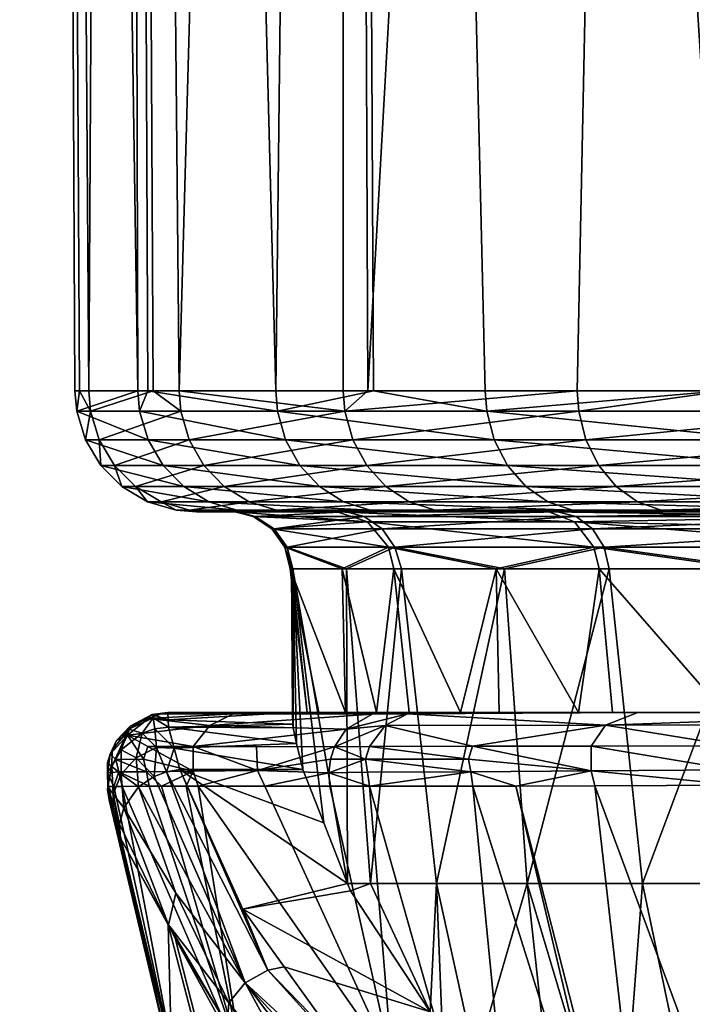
# Model space of a CAD drawing. Extents: x -0.045 to 0.0449, y -0.0878 to 0.0037.
# Tile 10 of 20: x -0.0248 to -0.0193, y -0.0502 to -0.0421. Entities that reach past the tile are written whole.
import ezdxf

# ---------------------------------------------------------------- set-up
doc = ezdxf.new("R2010")
doc.units = 0
doc.layers.add('mesh', color=7, linetype='CONTINUOUS')

msp = doc.modelspace()

# ---------------------------------------------------------------- meshes
at = {"layer": 'mesh'}
mesh = msp.add_polyface(dxfattribs=at)
corners = [(-0.0227473, -0.0031, -0.0099992), (-0.0429028, -0.0031, -0.0134488), (-0.0243559, -0.0031, -0.0050484), (-0.0403274, -0.0031, -0.0198388), (-0.0201445, -0.0031, -0.0145073), (-0.0368068, -0.0031, -0.0257608), (-0.0166614, -0.0031, -0.0183757), (-0.0243559, -0.0031, 0.0053056), (-0.0429028, -0.0031, 0.013706), (-0.0227473, -0.0031, 0.0102563), (-0.0444726, -0.0031, 0.0069978), (-0.0249, -0.0031, 0.0001286), (-0.045, -0.0031, 0.0001286), (-0.0444726, -0.0031, -0.0067406), (-0.0166614, -0.0031, 0.0186329), (-0.0272801, -0.0031, 0.0359168), (-0.01245, -0.0031, 0.0216926), (-0.0324235, -0.0031, 0.031333), (-0.0201445, -0.0031, 0.0147644), (-0.0368068, -0.0031, 0.0260179), (-0.0041861, -0.0451342, 0.0241709), (-0.0054738, 0.003669, 0.024111), (0, 0.003669, 0.0247278), (-0.0105626, -0.0451342, 0.0220569), (-0.0106732, 0.003669, 0.0222917), (-0.0054131, -0.0451342, 0.0238537), (-0.0079885, -0.0451342, 0.023188), (-0.0148796, -0.0451342, 0.0194716), (-0.0151951, -0.0451342, 0.0191857), (-0.0153373, 0.003669, 0.019361), (-0.0115841, -0.0451342, 0.021608), (-0.0116999, -0.0451342, 0.0215451), (-0.0177897, -0.0451342, 0.0168343), (-0.0192324, 0.003669, 0.0154659), (-0.0219612, -0.0451342, 0.0107024), (-0.0221631, 0.003669, 0.0108018), (-0.0190179, -0.0451342, 0.0152949), (-0.0202391, -0.0451342, 0.0137642), (-0.0235155, -0.0451342, 0.0066534), (-0.0239824, 0.003669, 0.0056024), (-0.0242577, -0.0451342, 0.0027968), (-0.0245992, 0.003669, 0.0001286), (-0.0238542, -0.0451342, -0.0050222), (-0.0237717, -0.0451342, -0.0052956), (-0.0239824, 0.003669, -0.0053453), (-0.0243716, -0.0451342, -0.001129), (-0.0243351, -0.0451342, 0.0001266), (-0.0227191, -0.0451342, -0.008782), (-0.0221631, 0.003669, -0.0105446), (-0.0219165, -0.0451342, -0.0104253), (-0.0190484, -0.0451342, -0.0150649), (-0.0192324, 0.003669, -0.0152088), (-0.0209955, -0.0451342, -0.012311), (-0.0159758, -0.0451342, -0.0183194), (-0.0153373, 0.003669, -0.0191038), (-0.0187282, -0.0451342, -0.0155178), (-0.0106732, 0.003669, -0.0220345), (-0.0105555, -0.0451342, -0.021794), (-0.0093117, -0.0451342, -0.022429), (-0.0128097, -0.0451342, -0.0206432), (-0.0151804, -0.0451342, -0.0189032), (-0.0054738, 0.003669, -0.0238539), (-0.0016893, -0.0451342, -0.0242169), (0, 0.003669, -0.0244706), (-0.0054287, -0.0451342, -0.0236524), (-0.0055727, -0.0451342, -0.0236306)]
mesh.append_faces([[corners[k] for k in face] for face in [(0, 1, 2, 2), (0, 3, 1, 1), (4, 3, 0, 0), (4, 5, 3, 3), (6, 5, 4, 4), (7, 8, 9, 9), (7, 10, 8, 8), (11, 10, 7, 7), (11, 12, 10, 10), (2, 12, 11, 11), (2, 13, 12, 12), (1, 13, 2, 2), (14, 15, 16, 16), (14, 17, 15, 15), (18, 17, 14, 14), (18, 19, 17, 17), (9, 19, 18, 18), (20, 21, 22, 22), (21, 23, 24, 24), (25, 26, 21, 21), (27, 28, 29, 29), (24, 27, 29, 29), (30, 31, 24, 24), (32, 33, 29, 29), (33, 34, 35, 35), (36, 37, 33, 33), (38, 39, 35, 35), (40, 41, 39, 39), (42, 43, 44, 44), (41, 42, 44, 44), (41, 45, 42, 42), (46, 45, 41, 41), (47, 44, 43, 43), (47, 48, 44, 44), (49, 48, 47, 47), (48, 50, 51, 51), (48, 52, 50, 50), (49, 52, 48, 48), (51, 53, 54, 54), (51, 55, 53, 53), (50, 55, 51, 51), (56, 57, 58, 58), (56, 59, 57, 57), (54, 59, 56, 56), (54, 60, 59, 59), (53, 60, 54, 54), (61, 62, 63, 63), (61, 64, 62, 62), (56, 64, 61, 61), (56, 65, 64, 64), (58, 65, 56, 56)]])
mesh = msp.add_polyface(dxfattribs=at)
corners = [(-0.0221631, 0.003669, 0.0108018), (-0.0219612, -0.0451342, 0.0107024), (-0.0221644, -0.0451342, 0.0103411), (-0.0106732, 0.003669, 0.0222917), (-0.0105626, -0.0451342, 0.0220569), (-0.0115841, -0.0451342, 0.021608), (-0.0041861, -0.0451342, 0.0241709), (0, 0.003669, 0.0247278), (-0.0002752, -0.0451342, 0.024531), (-0.0054131, -0.0451342, 0.0238537), (-0.0054738, 0.003669, 0.024111), (-0.0079885, -0.0451342, 0.023188), (-0.0116999, -0.0451342, 0.0215451), (-0.0148796, -0.0451342, 0.0194716), (-0.0177897, -0.0451342, 0.0168343), (-0.0153373, 0.003669, 0.019361), (-0.0151951, -0.0451342, 0.0191857), (-0.0190179, -0.0451342, 0.0152949), (-0.0192324, 0.003669, 0.0154659), (-0.0202391, -0.0451342, 0.0137642), (-0.0235155, -0.0451342, 0.0066534), (-0.0237285, -0.0451342, 0.0055467), (-0.0239824, 0.003669, 0.0056024), (-0.0242577, -0.0451342, 0.0027968), (-0.0243351, -0.0451342, 0.0001266), (-0.0245992, 0.003669, 0.0001286), (-0.0115771, -0.0453012, 0.021595), (-0.0079837, -0.0453012, 0.0231741), (-0.0041835, -0.0453012, 0.0241564), (-0.000275, -0.0453012, 0.0245163), (-0.0016893, -0.0451342, -0.0242169), (-0.0016882, -0.0453012, -0.0242022), (-0.0000009, -0.0451342, -0.0241978), (-0.0054287, -0.0451342, -0.0236524), (-0.0055727, -0.0451342, -0.0236306), (-0.0055693, -0.0453012, -0.0236163), (-0.0093117, -0.0451342, -0.022429), (-0.0093061, -0.0453012, -0.0224154), (-0.0105555, -0.0451342, -0.021794), (-0.0128097, -0.0451342, -0.0206432), (-0.0128019, -0.0453012, -0.0206307), (-0.0151804, -0.0451342, -0.0189032), (-0.0159758, -0.0451342, -0.0183194), (-0.0159662, -0.0453012, -0.0183083), (-0.0187282, -0.0451342, -0.0155178), (-0.0187169, -0.0453012, -0.0155084), (-0.0190484, -0.0451342, -0.0150649), (-0.0209955, -0.0451342, -0.012311), (-0.0209829, -0.0453012, -0.0123035), (-0.0219165, -0.0451342, -0.0104253), (-0.0227191, -0.0451342, -0.008782), (-0.0227054, -0.0453012, -0.0087766), (-0.0237717, -0.0451342, -0.0052956), (-0.0238542, -0.0451342, -0.0050222), (-0.0238398, -0.0453012, -0.0050191), (-0.0243716, -0.0451342, -0.001129), (-0.0243569, -0.0453012, -0.0011282), (-0.024243, -0.0453012, 0.0027952), (-0.0235014, -0.0453012, 0.0066495), (-0.022151, -0.0453012, 0.0103349), (-0.0202269, -0.0453012, 0.013756), (-0.017779, -0.0453012, 0.0168242), (-0.0148706, -0.0453012, 0.0194599)]
mesh.append_faces([[corners[k] for k in face] for face in [(0, 1, 2, 2), (3, 4, 5, 5), (6, 7, 8, 8), (9, 10, 6, 6), (10, 11, 4, 4), (3, 12, 13, 13), (14, 15, 16, 16), (17, 18, 14, 14), (18, 19, 1, 1), (20, 0, 2, 2), (21, 22, 20, 20), (23, 22, 21, 21), (24, 25, 23, 23), (12, 5, 26, 26), (4, 26, 5, 5), (11, 27, 4, 4), (9, 27, 11, 11), (6, 28, 9, 9), (8, 29, 6, 6), (30, 31, 32, 32), (33, 31, 30, 30), (34, 35, 33, 33), (36, 37, 34, 34), (38, 37, 36, 36), (39, 40, 38, 38), (41, 40, 39, 39), (42, 43, 41, 41), (44, 45, 42, 42), (46, 45, 44, 44), (47, 48, 46, 46), (49, 48, 47, 47), (50, 51, 49, 49), (52, 51, 50, 50), (53, 54, 52, 52), (55, 56, 53, 53), (24, 56, 55, 55), (23, 57, 24, 24), (21, 57, 23, 23), (20, 58, 21, 21), (2, 59, 20, 20), (60, 17, 61, 61), (60, 19, 17, 17), (59, 19, 60, 60), (59, 1, 19, 19), (2, 1, 59, 59), (62, 13, 12, 12), (62, 16, 13, 13), (61, 16, 62, 62), (61, 14, 16, 16), (17, 14, 61, 61)]])
mesh = msp.add_polyface(dxfattribs=at)
corners = [(-0.0190484, -0.0451342, -0.0150649), (-0.0209829, -0.0453012, -0.0123035), (-0.0187169, -0.0453012, -0.0155084), (-0.0219165, -0.0451342, -0.0104253), (-0.0227054, -0.0453012, -0.0087766), (-0.0237717, -0.0451342, -0.0052956), (-0.0238398, -0.0453012, -0.0050191), (-0.0238542, -0.0451342, -0.0050222), (-0.0243569, -0.0453012, -0.0011282), (-0.0243351, -0.0451342, 0.0001266), (-0.024243, -0.0453012, 0.0027952), (-0.0237285, -0.0451342, 0.0055467), (-0.0235014, -0.0453012, 0.0066495), (-0.0235155, -0.0451342, 0.0066534), (-0.022151, -0.0453012, 0.0103349), (-0.0186621, -0.0455362, -0.0154626), (-0.0159194, -0.0455362, -0.0182543), (-0.0209214, -0.0455362, -0.0122671), (-0.0226389, -0.0455362, -0.0087505), (-0.02377, -0.0455362, -0.005004), (-0.0242856, -0.0455362, -0.0011246), (-0.0241721, -0.0455362, 0.0027873), (-0.0234326, -0.0455362, 0.0066304), (-0.0220862, -0.0455362, 0.010305), (-0.0202269, -0.0453012, 0.013756), (-0.0201677, -0.0455362, 0.0137161), (-0.017779, -0.0453012, 0.0168242), (-0.017727, -0.0455362, 0.0167753), (-0.0148706, -0.0453012, 0.0194599), (-0.018565, -0.0457467, -0.0153815), (-0.0158366, -0.0457467, -0.0181587), (-0.0208126, -0.0457467, -0.0122026), (-0.0225211, -0.0457467, -0.0087043), (-0.0236464, -0.0457467, -0.0049773), (-0.0241592, -0.0457467, -0.001118), (-0.0240463, -0.0457467, 0.0027735), (-0.0233107, -0.0457467, 0.0065966), (-0.0219712, -0.0457467, 0.0102521), (-0.0200628, -0.0457467, 0.0136454), (-0.0176347, -0.0457467, 0.0166887), (-0.0148271, -0.0455362, 0.0194033), (-0.023143, -0.04592, 0.00655), (-0.0218132, -0.04592, 0.0101793), (-0.0199185, -0.04592, 0.0135482)]
mesh.append_faces([[corners[k] for k in face] for face in [(0, 1, 2, 2), (3, 4, 1, 1), (5, 6, 4, 4), (7, 8, 6, 6), (9, 10, 8, 8), (11, 12, 10, 10), (13, 14, 12, 12), (2, 15, 16, 16), (1, 15, 2, 2), (1, 17, 15, 15), (4, 17, 1, 1), (4, 18, 17, 17), (6, 18, 4, 4), (6, 19, 18, 18), (8, 19, 6, 6), (8, 20, 19, 19), (10, 20, 8, 8), (10, 21, 20, 20), (12, 21, 10, 10), (12, 22, 21, 21), (14, 22, 12, 12), (14, 23, 22, 22), (24, 23, 14, 14), (24, 25, 23, 23), (26, 25, 24, 24), (26, 27, 25, 25), (28, 27, 26, 26), (15, 29, 30, 30), (17, 29, 15, 15), (17, 31, 29, 29), (18, 31, 17, 17), (18, 32, 31, 31), (19, 32, 18, 18), (19, 33, 32, 32), (20, 33, 19, 19), (20, 34, 33, 33), (21, 34, 20, 20), (21, 35, 34, 34), (22, 35, 21, 21), (22, 36, 35, 35), (23, 36, 22, 22), (23, 37, 36, 36), (25, 37, 23, 23), (25, 38, 37, 37), (27, 38, 25, 25), (27, 39, 38, 38), (40, 39, 27, 27), (37, 41, 36, 36), (38, 42, 37, 37), (39, 43, 38, 38)]])
mesh = msp.add_polyface(dxfattribs=at)
corners = [(-0.0230401, -0.0461161, -0.0048464), (-0.0233729, -0.0461302, -0.0010775), (-0.0228768, -0.0461302, -0.0048111), (-0.0235398, -0.0461161, -0.0010861), (-0.0232637, -0.0461302, 0.0026874), (-0.0234298, -0.0461161, 0.0027057), (-0.022552, -0.0461302, 0.0063861), (-0.022713, -0.0461161, 0.0064307), (-0.0236464, -0.0457467, -0.0049773), (-0.0223591, -0.04592, -0.0086408), (-0.0225211, -0.0457467, -0.0087043), (-0.0234763, -0.04592, -0.0049406), (-0.0241592, -0.0457467, -0.001118), (-0.0239854, -0.04592, -0.0011091), (-0.0240463, -0.0457467, 0.0027735), (-0.0238734, -0.04592, 0.0027545), (-0.0233107, -0.0457467, 0.0065966), (-0.023143, -0.04592, 0.00655), (-0.0221627, -0.0460457, -0.0085638), (-0.02327, -0.0460457, -0.004896), (-0.0237747, -0.0460457, -0.0010982), (-0.0236636, -0.0460457, 0.0027314), (-0.0229397, -0.0460457, 0.0064936), (-0.0218132, -0.04592, 0.0101793), (-0.0228815, -0.0461302, 0.0038993), (-0.0231602, -0.0461302, 0.0013052), (-0.0231461, -0.0461302, -0.0013001), (-0.0228396, -0.0461302, -0.0038902), (-0.023033, -0.0461302, 0.0024891), (-0.0230574, -0.0461302, -0.0020496), (-0.0229065, -0.046168, -0.0020361), (-0.0228884, -0.046168, 0.0024744), (-0.0219655, -0.0462112, -0.0064396), (-0.0227521, -0.0462688, -0.0020215), (-0.0227341, -0.0462688, 0.0024586), (-0.0219911, -0.046168, 0.0068949), (-0.0226449, -0.0464192, -0.0020114), (-0.022627, -0.0464192, 0.0024477), (-0.0225897, -0.0465989, 0.0002178), (-0.0225789, -0.0465989, 0.002443), (-0.0226005, -0.0465989, -0.001994)]
mesh.append_faces([[corners[k] for k in face] for face in [(0, 1, 2, 2), (3, 1, 0, 0), (3, 4, 1, 1), (5, 4, 3, 3), (5, 6, 4, 4), (7, 6, 5, 5), (8, 9, 10, 10), (8, 11, 9, 9), (12, 11, 8, 8), (12, 13, 11, 11), (14, 13, 12, 12), (14, 15, 13, 13), (16, 15, 14, 14), (16, 17, 15, 15), (11, 18, 9, 9), (11, 19, 18, 18), (13, 19, 11, 11), (13, 20, 19, 19), (15, 20, 13, 13), (15, 21, 20, 20), (17, 21, 15, 15), (17, 22, 21, 21), (23, 22, 17, 17), (20, 0, 19, 19), (20, 3, 0, 0), (21, 3, 20, 20), (21, 5, 3, 3), (22, 5, 21, 21), (22, 7, 5, 5), (24, 4, 6, 6), (25, 1, 4, 4), (26, 1, 25, 25), (1, 27, 2, 2), (28, 4, 24, 24), (25, 4, 28, 28), (1, 29, 27, 27), (26, 29, 1, 1), (29, 25, 28, 28), (29, 26, 25, 25), (30, 28, 31, 31), (30, 29, 28, 28), (32, 29, 30, 30), (31, 33, 30, 30), (31, 34, 33, 33), (35, 34, 31, 31), (36, 37, 38, 38), (37, 39, 38, 38), (34, 36, 33, 33), (34, 37, 36, 36), (38, 40, 36, 36)]])
mesh = msp.add_polyface(dxfattribs=at)
corners = [(-0.0219437, -0.0461161, -0.0084779), (-0.0228768, -0.0461302, -0.0048111), (-0.0217881, -0.0461302, -0.0084168), (-0.0230401, -0.0461161, -0.0048464), (-0.022713, -0.0461161, 0.0064307), (-0.0212562, -0.0461302, 0.0099226), (-0.022552, -0.0461302, 0.0063861), (-0.0214079, -0.0461161, 0.0099925), (-0.0225211, -0.0457467, -0.0087043), (-0.0223591, -0.04592, -0.0086408), (-0.0206629, -0.04592, -0.0121139), (-0.0219712, -0.0457467, 0.0102521), (-0.0218132, -0.04592, 0.0101793), (-0.023143, -0.04592, 0.00655), (-0.0216216, -0.0460457, 0.010091), (-0.0229397, -0.0460457, 0.0064936), (-0.02327, -0.0460457, -0.004896), (-0.0221627, -0.0460457, -0.0085638), (-0.0228815, -0.0461302, 0.0038993), (-0.0223137, -0.0461302, 0.0064435), (-0.021464, -0.0461302, 0.0089089), (-0.0225789, -0.0465989, 0.002443), (-0.0225775, -0.047905, 0.0004673), (-0.0225897, -0.0465989, 0.0002178), (-0.022462, -0.04778, -0.0019943), (-0.0226005, -0.0465989, -0.001994), (-0.0221734, -0.0465989, -0.0041909), (-0.0218901, -0.04778, -0.0054721), (-0.0217487, -0.0465989, -0.0063748), (-0.0221463, -0.04778, -0.0041854), (-0.0223653, -0.04778, -0.0030853), (-0.021621, -0.04778, -0.0063363), (-0.0221382, -0.0465989, 0.0046233), (-0.0221281, -0.0491871, 0.0034822), (-0.021684, -0.0465989, 0.0068435), (-0.0219403, -0.0491871, 0.0045833), (-0.0208386, -0.0465989, 0.0088572), (-0.0213982, -0.0491871, 0.0067125), (-0.0221424, -0.0461302, 0.0069406), (-0.0222136, -0.0461302, -0.0065135), (-0.0213682, -0.0461302, -0.0088825), (-0.0228396, -0.0461302, -0.0038902), (-0.0204726, -0.0461302, -0.0107108), (-0.0204019, -0.0461302, 0.0111383), (-0.023033, -0.0461302, 0.0024891), (-0.0228884, -0.046168, 0.0024744), (-0.0219911, -0.046168, 0.0068949), (-0.0229065, -0.046168, -0.0020361), (-0.0227521, -0.0462688, -0.0020215), (-0.0219655, -0.0462112, -0.0064396), (-0.0218429, -0.0462688, 0.0068493), (-0.0227341, -0.0462688, 0.0024586), (-0.0202488, -0.046168, 0.0110552), (-0.022627, -0.0464192, 0.0024477), (-0.02174, -0.0464192, 0.0068177), (-0.0226449, -0.0464192, -0.0020114), (-0.0217926, -0.0464192, -0.0063879), (-0.0201123, -0.0462688, 0.0109816), (-0.0230574, -0.0461302, -0.0020496)]
mesh.append_faces([[corners[k] for k in face] for face in [(0, 1, 2, 2), (3, 1, 0, 0), (4, 5, 6, 6), (7, 5, 4, 4), (8, 9, 10, 10), (11, 12, 13, 13), (12, 14, 15, 15), (16, 0, 17, 17), (16, 3, 0, 0), (14, 4, 15, 15), (14, 7, 4, 4), (18, 6, 19, 19), (5, 20, 6, 6), (21, 22, 23, 23), (24, 25, 23, 23), (26, 27, 28, 28), (25, 29, 26, 26), (24, 30, 25, 25), (27, 31, 28, 28), (32, 33, 21, 21), (34, 35, 32, 32), (36, 37, 34, 34), (6, 38, 19, 19), (6, 20, 38, 38), (2, 39, 40, 40), (1, 39, 2, 2), (1, 41, 39, 39), (42, 40, 39, 39), (20, 43, 38, 38), (38, 18, 19, 19), (44, 18, 38, 38), (45, 38, 46, 46), (45, 44, 38, 38), (47, 48, 49, 49), (46, 50, 51, 51), (52, 50, 46, 46), (53, 32, 21, 21), (54, 32, 53, 53), (54, 34, 32, 32), (36, 34, 54, 54), (48, 55, 56, 56), (50, 53, 51, 51), (50, 54, 53, 53), (57, 54, 50, 50), (56, 26, 28, 28), (55, 26, 56, 56), (55, 25, 26, 26), (39, 58, 49, 49), (41, 58, 39, 39), (48, 56, 49, 49)]])
mesh = msp.add_polyface(dxfattribs=at)
corners = [(-0.0202789, -0.0461161, -0.0118864), (-0.0217881, -0.0461302, -0.0084168), (-0.0201352, -0.0461302, -0.0118012), (-0.0219437, -0.0461161, -0.0084779), (-0.0214079, -0.0461161, 0.0099925), (-0.0194098, -0.0461302, 0.0132055), (-0.0212562, -0.0461302, 0.0099226), (-0.0195484, -0.0461161, 0.0132989), (-0.0208126, -0.0457467, -0.0122026), (-0.0206629, -0.04592, -0.0121139), (-0.0184315, -0.04592, -0.0152699), (-0.0225211, -0.0457467, -0.0087043), (-0.0200628, -0.0457467, 0.0136454), (-0.0199185, -0.04592, 0.0135482), (-0.0218132, -0.04592, 0.0101793), (-0.0204813, -0.0460457, -0.0120063), (-0.0182695, -0.0460457, -0.0151346), (-0.0223591, -0.04592, -0.0086408), (-0.0221627, -0.0460457, -0.0085638), (-0.0216216, -0.0460457, 0.010091), (-0.0197435, -0.0460457, 0.0134303), (-0.0175079, -0.04592, 0.0165696), (-0.0202209, -0.0461302, -0.0112246), (-0.018819, -0.0461302, -0.0134222), (-0.0203424, -0.0461302, 0.0112631), (-0.0189653, -0.0461302, 0.0134747), (-0.0217487, -0.0465989, -0.0063748), (-0.0212009, -0.04778, -0.0076858), (-0.0209072, -0.0465989, -0.0084345), (-0.0202283, -0.04778, -0.0099388), (-0.0200586, -0.0465989, -0.0104903), (-0.0208824, -0.04778, -0.0084236), (-0.0199772, -0.0465989, 0.0109087), (-0.02065, -0.0491871, 0.0087782), (-0.0208386, -0.0465989, 0.0088572), (-0.0187332, -0.0465989, 0.0127533), (-0.0197028, -0.0491871, 0.0107606), (-0.0204726, -0.0461302, -0.0107108), (-0.0213682, -0.0461302, -0.0088825), (-0.0204019, -0.0461302, 0.0111383), (-0.021464, -0.0461302, 0.0089089), (-0.0201024, -0.0464192, -0.0105139), (-0.0217926, -0.0464192, -0.0063879), (-0.0188324, -0.0465989, -0.0123471), (-0.0202619, -0.0462112, -0.0105984), (-0.0222136, -0.0461302, -0.0065135), (-0.0178434, -0.046168, -0.014397), (-0.0219911, -0.046168, 0.0068949), (-0.0202488, -0.046168, 0.0110552), (-0.0221424, -0.0461302, 0.0069406), (-0.0201123, -0.0462688, 0.0109816), (-0.0218429, -0.0462688, 0.0068493), (-0.0177279, -0.046168, 0.0147954), (-0.0200176, -0.0464192, 0.0109305), (-0.02174, -0.0464192, 0.0068177), (-0.0176085, -0.0462688, 0.0146966), (-0.0219655, -0.0462112, -0.0064396)]
mesh.append_faces([[corners[k] for k in face] for face in [(0, 1, 2, 2), (3, 1, 0, 0), (4, 5, 6, 6), (7, 5, 4, 4), (8, 9, 10, 10), (11, 9, 8, 8), (12, 13, 14, 14), (9, 15, 16, 16), (17, 15, 9, 9), (17, 18, 15, 15), (13, 19, 14, 14), (13, 20, 19, 19), (21, 20, 13, 13), (18, 0, 15, 15), (18, 3, 0, 0), (20, 4, 19, 19), (20, 7, 4, 4), (22, 23, 2, 2), (5, 24, 6, 6), (5, 25, 24, 24), (26, 27, 28, 28), (28, 29, 30, 30), (27, 31, 28, 28), (32, 33, 34, 34), (35, 36, 32, 32), (37, 1, 38, 38), (37, 2, 1, 1), (22, 2, 37, 37), (6, 39, 40, 40), (6, 24, 39, 39), (41, 42, 28, 28), (30, 41, 28, 28), (43, 41, 30, 30), (44, 37, 45, 45), (44, 46, 37, 37), (37, 23, 22, 22), (47, 39, 48, 48), (47, 49, 39, 39), (39, 24, 25, 25), (48, 50, 51, 51), (52, 50, 48, 48), (53, 34, 54, 54), (53, 32, 34, 34), (35, 32, 53, 53), (50, 53, 54, 54), (55, 53, 50, 50), (42, 26, 28, 28), (45, 56, 44, 44), (56, 41, 44, 44), (56, 42, 41, 41)]])
mesh = msp.add_polyface(dxfattribs=at)
corners = [(-0.018089, -0.0461161, -0.0149838), (-0.0201352, -0.0461302, -0.0118012), (-0.0179608, -0.0461302, -0.0148767), (-0.0202789, -0.0461161, -0.0118864), (-0.0195484, -0.0461161, 0.0132989), (-0.0170608, -0.0461302, 0.0161497), (-0.0194098, -0.0461302, 0.0132055), (-0.0171826, -0.0461161, 0.0162641), (-0.018565, -0.0457467, -0.0153815), (-0.0184315, -0.04592, -0.0152699), (-0.0157227, -0.04592, -0.0180271), (-0.0208126, -0.0457467, -0.0122026), (-0.0176347, -0.0457467, 0.0166887), (-0.0175079, -0.04592, 0.0165696), (-0.0199185, -0.04592, 0.0135482), (-0.0182695, -0.0460457, -0.0151346), (-0.0155846, -0.0460457, -0.0178676), (-0.0206629, -0.04592, -0.0121139), (-0.0173541, -0.0460457, 0.0164251), (-0.0197435, -0.0460457, 0.0134303), (-0.0146438, -0.04592, 0.0191651), (-0.0154306, -0.0461161, -0.0176898), (-0.0204813, -0.0460457, -0.0120063), (-0.018819, -0.0461302, -0.0134222), (-0.0171777, -0.0461302, -0.0154504), (-0.0153212, -0.0461302, -0.0175635), (-0.0155105, -0.0461302, 0.0173683), (-0.0173464, -0.0461302, 0.0155198), (-0.0200586, -0.0465989, -0.0104903), (-0.0190274, -0.04778, -0.0120568), (-0.0188324, -0.0465989, -0.0123471), (-0.0176043, -0.04778, -0.0140351), (-0.0176023, -0.0465989, -0.0142004), (-0.0188235, -0.04778, -0.0123403), (-0.0175223, -0.04778, -0.0141356), (-0.0174206, -0.04778, -0.0142605), (-0.0174819, -0.0465989, 0.0146088), (-0.0185658, -0.0491871, 0.0126406), (-0.0187332, -0.0465989, 0.0127533), (-0.0159102, -0.0465989, 0.0161652), (-0.01725, -0.0491871, 0.0144), (-0.0179559, -0.0461302, -0.0144888), (-0.0178435, -0.0461302, 0.0148919), (-0.0189653, -0.0461302, 0.0134747), (-0.0176397, -0.0464192, -0.0142312), (-0.0201024, -0.0464192, -0.0105139), (-0.0160366, -0.0465989, -0.0157815), (-0.0204726, -0.0461302, -0.0107108), (-0.0178434, -0.046168, -0.014397), (-0.0146143, -0.0462112, -0.0175359), (-0.0147646, -0.0461302, -0.0177165), (-0.0202488, -0.046168, 0.0110552), (-0.0177279, -0.046168, 0.0147954), (-0.0204019, -0.0461302, 0.0111383), (-0.0176085, -0.0462688, 0.0146966), (-0.0201123, -0.0462688, 0.0109816), (-0.0145258, -0.046168, 0.0179721), (-0.0175255, -0.0464192, 0.0146279), (-0.0200176, -0.0464192, 0.0109305), (-0.0144279, -0.0462688, 0.0178518), (-0.0202619, -0.0462112, -0.0105984), (-0.0177232, -0.0462688, -0.0142992)]
mesh.append_faces([[corners[k] for k in face] for face in [(0, 1, 2, 2), (3, 1, 0, 0), (4, 5, 6, 6), (7, 5, 4, 4), (8, 9, 10, 10), (11, 9, 8, 8), (12, 13, 14, 14), (9, 15, 16, 16), (17, 15, 9, 9), (13, 18, 19, 19), (20, 18, 13, 13), (15, 0, 21, 21), (22, 0, 15, 15), (22, 3, 0, 0), (18, 4, 19, 19), (18, 7, 4, 4), (1, 23, 2, 2), (24, 25, 2, 2), (26, 27, 5, 5), (28, 29, 30, 30), (30, 31, 32, 32), (29, 33, 30, 30), (34, 35, 32, 32), (36, 37, 38, 38), (39, 40, 36, 36), (2, 23, 41, 41), (24, 2, 41, 41), (6, 42, 43, 43), (5, 42, 6, 6), (5, 27, 42, 42), (30, 44, 45, 45), (32, 44, 30, 30), (32, 46, 44, 44), (47, 41, 23, 23), (48, 41, 47, 47), (48, 49, 41, 41), (41, 50, 24, 24), (26, 42, 27, 27), (51, 42, 52, 52), (51, 53, 42, 42), (53, 43, 42, 42), (52, 54, 55, 55), (56, 54, 52, 52), (57, 38, 58, 58), (57, 36, 38, 38), (39, 36, 57, 57), (54, 57, 58, 58), (59, 57, 54, 54), (48, 60, 61, 61), (60, 44, 61, 61), (60, 45, 44, 44)]])
mesh = msp.add_polyface(dxfattribs=at)
corners = [(-0.0235795, -0.04778, -0.0011989), (-0.022462, -0.04778, -0.0019943), (-0.0225816, -0.04778, -0.0006439), (-0.0232894, -0.04778, -0.0036629), (-0.0223653, -0.04778, -0.0030853), (-0.0221463, -0.04778, -0.0041854), (-0.0229276, -0.04778, -0.0052352), (-0.0218901, -0.04778, -0.0054721), (-0.0226979, -0.04778, -0.0062332), (-0.021621, -0.04778, -0.0063363), (-0.0219819, -0.0481641, -0.0095812), (-0.0211337, -0.0481633, -0.0112819), (-0.0219471, -0.0480588, -0.0095656), (-0.0219647, -0.0482706, -0.0095726), (-0.0211133, -0.0482688, -0.0112714), (-0.0219477, -0.0483866, -0.009564), (-0.0235567, -0.0480747, 0.0009588), (-0.0225495, -0.0480352, 0.0009331), (-0.0224959, -0.0482484, 0.0014692), (-0.0236033, -0.0479004, 0.0004467), (-0.0225775, -0.047905, 0.0004673), (-0.021824, -0.04778, -0.0087217), (-0.0212009, -0.04778, -0.0076858), (-0.0215269, -0.04778, -0.0093761), (-0.0208824, -0.04778, -0.0084236), (-0.0222826, -0.048276, -0.0089121), (-0.0228091, -0.048387, -0.007148), (-0.022275, -0.0483871, -0.0089092), (-0.0228711, -0.0482562, -0.0071667), (-0.0233979, -0.0480608, -0.0053492), (-0.0222356, -0.0480625, -0.0088925), (-0.0221402, -0.0479159, -0.0088529), (-0.0230692, -0.0477924, -0.0052692), (-0.0219261, -0.0477944, -0.0087641), (-0.0232631, -0.0478882, -0.0053163), (-0.022879, -0.048061, -0.0071683), (-0.0222701, -0.048165, -0.0089068), (-0.0216352, -0.0477913, -0.009425), (-0.0211754, -0.04778, -0.0101505), (-0.0218189, -0.047886, -0.0095078), (-0.0211001, -0.0480581, -0.0112635), (-0.0225897, -0.0465989, 0.0002178), (-0.0225784, -0.0478769, 0.0002179), (-0.0225789, -0.0465989, 0.002443), (-0.0221734, -0.0465989, -0.0041909), (-0.0226005, -0.0465989, -0.001994), (-0.0217487, -0.0465989, -0.0063748), (-0.0223233, -0.0486891, 0.0024141), (-0.0221281, -0.0491871, 0.0034822), (-0.0221382, -0.0465989, 0.0046233), (-0.0219403, -0.0491871, 0.0045833), (-0.021684, -0.0465989, 0.0068435), (-0.0213982, -0.0491871, 0.0067125)]
mesh.append_faces([[corners[k] for k in face] for face in [(0, 1, 2, 2), (3, 4, 1, 1), (3, 5, 4, 4), (6, 7, 5, 5), (8, 7, 6, 6), (8, 9, 7, 7), (10, 11, 12, 12), (13, 14, 10, 10), (13, 15, 14, 14), (16, 17, 18, 18), (19, 20, 17, 17), (21, 9, 8, 8), (21, 22, 9, 9), (23, 24, 21, 21), (25, 26, 27, 27), (25, 28, 26, 26), (29, 30, 31, 31), (32, 33, 21, 21), (34, 31, 33, 33), (8, 32, 21, 21), (29, 35, 30, 30), (28, 30, 35, 35), (36, 30, 28, 28), (25, 36, 28, 28), (23, 37, 38, 38), (21, 37, 23, 23), (33, 37, 21, 21), (31, 30, 39, 39), (30, 12, 39, 39), (12, 30, 10, 10), (10, 25, 13, 13), (10, 36, 25, 25), (30, 36, 10, 10), (37, 31, 39, 39), (33, 31, 37, 37), (12, 40, 39, 39), (25, 15, 13, 13), (25, 27, 15, 15), (41, 42, 2, 2), (41, 20, 42, 42), (43, 17, 20, 20), (1, 41, 2, 2), (44, 5, 7, 7), (45, 4, 5, 5), (46, 9, 22, 22), (43, 18, 17, 17), (43, 47, 18, 18), (43, 48, 47, 47), (49, 50, 48, 48), (51, 52, 50, 50)]])
mesh = msp.add_polyface(dxfattribs=at)
corners = [(-0.0215269, -0.04778, -0.0093761), (-0.0211754, -0.04778, -0.0101505), (-0.0208824, -0.04778, -0.0084236), (-0.0188235, -0.04778, -0.0123403), (-0.0183168, -0.04778, -0.0146096), (-0.0176043, -0.04778, -0.0140351), (-0.0199487, -0.04778, -0.0104318), (-0.0198691, -0.04778, -0.0124601), (-0.0190274, -0.04778, -0.0120568), (-0.0202283, -0.04778, -0.0099388), (-0.0173083, -0.04778, -0.0157233), (-0.0174206, -0.04778, -0.0142605), (-0.0211133, -0.0482688, -0.0112714), (-0.0219477, -0.0483866, -0.009564), (-0.0210979, -0.0483854, -0.011264), (-0.0219471, -0.0480588, -0.0095656), (-0.0211337, -0.0481633, -0.0112819), (-0.0211001, -0.0480581, -0.0112635), (-0.0219819, -0.0481641, -0.0095812), (-0.021824, -0.04778, -0.0087217), (-0.0212009, -0.04778, -0.0076858), (-0.0197404, -0.04778, -0.0126383), (-0.0174118, -0.047791, -0.015818), (-0.0216352, -0.0477913, -0.009425), (-0.0207451, -0.0483849, -0.0119697), (-0.0200058, -0.0478852, -0.0128126), (-0.0175582, -0.0478827, -0.0159526), (-0.0218189, -0.047886, -0.0095078), (-0.0189551, -0.0482516, -0.0145191), (-0.0180244, -0.0483742, -0.0157157), (-0.017677, -0.0482577, -0.01606), (-0.0186537, -0.0483767, -0.0148493), (-0.0189145, -0.0483777, -0.0144901), (-0.0201258, -0.0482588, -0.0128891), (-0.0200943, -0.0483823, -0.0128658), (-0.0201235, -0.0480568, -0.0128896), (-0.0189576, -0.0480543, -0.0145195), (-0.0176909, -0.0481535, -0.0160747), (-0.0176618, -0.0480506, -0.0160479), (-0.0200586, -0.0465989, -0.0104903), (-0.0209072, -0.0465989, -0.0084345), (-0.0188324, -0.0465989, -0.0123471), (-0.0208386, -0.0465989, 0.0088572), (-0.02065, -0.0491871, 0.0087782), (-0.0213982, -0.0491871, 0.0067125), (-0.0199772, -0.0465989, 0.0109087), (-0.0197028, -0.0491871, 0.0107606), (-0.0187332, -0.0465989, 0.0127533), (-0.0185658, -0.0491871, 0.0126406), (-0.0174819, -0.0465989, 0.0146088), (-0.01725, -0.0491871, 0.0144)]
mesh.append_faces([[corners[k] for k in face] for face in [(0, 1, 2, 2), (3, 4, 5, 5), (6, 7, 8, 8), (6, 1, 7, 7), (9, 1, 6, 6), (9, 2, 1, 1), (10, 11, 4, 4), (12, 13, 14, 14), (15, 16, 17, 17), (18, 12, 16, 16), (19, 2, 20, 20), (3, 21, 4, 4), (8, 21, 3, 3), (8, 7, 21, 21), (22, 4, 21, 21), (22, 10, 4, 4), (1, 21, 7, 7), (1, 23, 21, 21), (12, 14, 24, 24), (25, 21, 23, 23), (25, 22, 21, 21), (22, 25, 26, 26), (23, 27, 25, 25), (28, 29, 30, 30), (28, 31, 29, 29), (28, 32, 31, 31), (33, 32, 28, 28), (33, 34, 32, 32), (24, 34, 33, 33), (28, 35, 33, 33), (28, 36, 35, 35), (37, 36, 28, 28), (37, 38, 36, 36), (30, 37, 28, 28), (25, 36, 26, 26), (27, 17, 25, 25), (36, 38, 26, 26), (25, 35, 36, 36), (17, 35, 25, 25), (17, 33, 35, 35), (16, 33, 17, 17), (12, 33, 16, 16), (12, 24, 33, 33), (39, 6, 8, 8), (39, 9, 6, 6), (40, 2, 9, 9), (41, 3, 5, 5), (42, 43, 44, 44), (45, 46, 43, 43), (47, 48, 46, 46), (49, 50, 48, 48)]])
mesh = msp.add_polyface(dxfattribs=at)
corners = [(-0.0240098, -0.0482687, -0.0016296), (-0.0239824, -0.0483877, -0.0016263), (-0.0237602, -0.048387, -0.0035016), (-0.0240525, -0.0483878, -0.0010345), (-0.0237822, -0.0482689, -0.0035039), (-0.0240358, -0.0481658, -0.0016327), (-0.0238085, -0.0481654, -0.0035073), (-0.0240542, -0.0486321, 0.000819), (-0.0241025, -0.0483901, 0.0003632), (-0.0240569, -0.048453, 0.0008803), (-0.0240912, -0.0484981, 0.0003386), (-0.0240683, -0.0482251, 0.0003984), (-0.0239915, -0.0482873, 0.0009302), (-0.023992, -0.048087, 0.0004254), (-0.0238675, -0.0481529, 0.0009634), (-0.0238189, -0.0479508, 0.0004468), (-0.0237021, -0.0480693, 0.0009752), (-0.0237202, -0.0483064, 0.0014739), (-0.0238495, -0.0483913, 0.0014538), (-0.0239692, -0.0485644, 0.0013912), (-0.0240045, -0.0486986, 0.001334), (-0.0239968, -0.0488151, 0.0012785), (-0.0235426, -0.0492669, 0.0032307), (-0.0237283, -0.0478227, -0.000096), (-0.0239282, -0.0479184, -0.0001055), (-0.024067, -0.0480907, -0.0001238), (-0.0241043, -0.0481953, -0.0001351), (-0.0241054, -0.0482769, -0.000664), (-0.0240964, -0.048388, -0.0006636), (-0.0241053, -0.0484158, -0.0001595), (-0.0240294, -0.0480111, -0.0006609), (-0.0239169, -0.0478912, -0.0006564), (-0.0240829, -0.0481235, -0.0006631), (-0.0237364, -0.0477967, -0.0006491), (-0.0239389, -0.0479668, -0.0016248), (-0.023766, -0.0478291, -0.0016108), (-0.0237714, -0.0480606, -0.0035013)]
mesh.append_faces([[corners[k] for k in face] for face in [(0, 1, 2, 2), (0, 3, 1, 1), (4, 0, 2, 2), (5, 0, 4, 4), (6, 5, 4, 4), (7, 8, 9, 9), (7, 10, 8, 8), (9, 8, 11, 11), (11, 12, 9, 9), (13, 12, 11, 11), (13, 14, 12, 12), (15, 14, 13, 13), (16, 14, 15, 15), (16, 17, 14, 14), (14, 17, 18, 18), (18, 12, 14, 14), (19, 12, 18, 18), (19, 9, 12, 12), (20, 9, 19, 19), (21, 9, 20, 20), (21, 7, 9, 9), (18, 22, 19, 19), (23, 15, 24, 24), (24, 15, 13, 13), (24, 13, 11, 11), (25, 11, 26, 26), (26, 8, 27, 27), (26, 11, 8, 8), (8, 28, 27, 27), (8, 29, 28, 28), (10, 29, 8, 8), (25, 24, 11, 11), (30, 24, 25, 25), (30, 31, 24, 24), (25, 32, 30, 30), (26, 32, 25, 25), (27, 32, 26, 26), (33, 24, 31, 31), (33, 23, 24, 24), (34, 31, 30, 30), (35, 31, 34, 34), (3, 27, 28, 28), (0, 27, 3, 3), (5, 27, 0, 0), (32, 27, 5, 5), (34, 5, 6, 6), (34, 32, 5, 5), (30, 32, 34, 34), (35, 33, 31, 31), (36, 34, 6, 6)]])
mesh = msp.add_polyface(dxfattribs=at)
corners = [(-0.0236059, -0.0478402, -0.0000985), (-0.0225816, -0.04778, -0.0006439), (-0.0225784, -0.0478769, 0.0002179), (-0.0236086, -0.04778, -0.0006439), (-0.0235795, -0.04778, -0.0011989), (-0.0235333, -0.04778, -0.0015912), (-0.022462, -0.04778, -0.0019943), (-0.0232894, -0.04778, -0.0036629), (-0.0229276, -0.04778, -0.0052352), (-0.0221463, -0.04778, -0.0041854), (-0.0236612, -0.0477924, -0.0016022), (-0.0230692, -0.0477924, -0.0052692), (-0.0226979, -0.04778, -0.0062332), (-0.0237822, -0.0482689, -0.0035039), (-0.0237602, -0.048387, -0.0035016), (-0.0236611, -0.0483868, -0.0043382), (-0.023766, -0.0478291, -0.0016108), (-0.0235567, -0.0480747, 0.0009588), (-0.0224959, -0.0482484, 0.0014692), (-0.0235103, -0.0482484, 0.0014692), (-0.0236033, -0.0479004, 0.0004467), (-0.0225495, -0.0480352, 0.0009331), (-0.0225775, -0.047905, 0.0004673), (-0.0223233, -0.0486891, 0.0024141), (-0.0237021, -0.0480693, 0.0009752), (-0.0238189, -0.0479508, 0.0004468), (-0.0237139, -0.0479138, 0.0004496), (-0.0236182, -0.0482675, 0.0014766), (-0.0237202, -0.0483064, 0.0014739), (-0.022786, -0.049901, 0.0049856), (-0.0229727, -0.0500059, 0.0049974), (-0.0237283, -0.0478227, -0.000096), (-0.0237364, -0.0477967, -0.0006491), (-0.0233979, -0.0480608, -0.0053492), (-0.0221402, -0.0479159, -0.0088529), (-0.0232631, -0.0478882, -0.0053163), (-0.0219261, -0.0477944, -0.0087641), (-0.0234561, -0.0483868, -0.0050143), (-0.0233589, -0.0483868, -0.005335), (-0.0233981, -0.0482623, -0.0053472), (-0.0238085, -0.0481654, -0.0035073), (-0.0228711, -0.0482562, -0.0071667), (-0.022879, -0.048061, -0.0071683), (-0.0228091, -0.048387, -0.007148), (-0.0237714, -0.0480606, -0.0035013), (-0.0239389, -0.0479668, -0.0016248)]
mesh.append_faces([[corners[k] for k in face] for face in [(0, 1, 2, 2), (3, 1, 0, 0), (4, 1, 3, 3), (5, 6, 4, 4), (5, 7, 6, 6), (8, 9, 7, 7), (10, 5, 4, 4), (8, 11, 12, 12), (8, 7, 11, 11), (13, 14, 15, 15), (10, 7, 5, 5), (10, 11, 7, 7), (16, 11, 10, 10), (17, 18, 19, 19), (20, 21, 17, 17), (20, 2, 22, 22), (0, 2, 20, 20), (18, 23, 19, 19), (24, 25, 26, 26), (26, 17, 24, 24), (20, 17, 26, 26), (27, 17, 19, 19), (27, 24, 17, 17), (27, 28, 24, 24), (29, 27, 19, 19), (30, 28, 27, 27), (31, 0, 20, 20), (31, 26, 25, 25), (20, 26, 31, 31), (32, 0, 31, 31), (3, 0, 32, 32), (33, 34, 35, 35), (35, 36, 11, 11), (37, 38, 39, 39), (39, 15, 37, 37), (39, 13, 15, 15), (40, 13, 39, 39), (41, 42, 33, 33), (10, 32, 16, 16), (4, 32, 10, 10), (4, 3, 32, 32), (41, 38, 43, 43), (41, 39, 38, 38), (44, 40, 39, 39), (16, 35, 11, 11), (45, 35, 16, 16), (45, 33, 35, 35), (44, 33, 45, 45), (39, 33, 44, 44), (39, 41, 33, 33)]])
mesh = msp.add_polyface(dxfattribs=at)
corners = [(-0.0214504, -0.0502421, 0.0057447), (-0.0226492, -0.0498733, 0.0049537), (-0.0229898, -0.0493992, 0.0039371), (-0.0221597, -0.0550743, 0.0026904), (-0.0235466, -0.0496365, 0.0030576), (-0.0230975, -0.0504559, 0.0048324), (-0.0217221, -0.0549388, 0.0051368), (-0.0229566, -0.0507129, 0.0053891), (-0.0229171, -0.050785, 0.0055453), (-0.0239824, -0.0483877, -0.0016263), (-0.0229933, -0.0506719, -0.0049597), (-0.0237602, -0.048387, -0.0035016), (-0.02355, -0.0506739, -0.0010192), (-0.0236611, -0.0483868, -0.0043382), (-0.0234561, -0.0483868, -0.0050143), (-0.0233589, -0.0483868, -0.005335), (-0.0240525, -0.0483878, -0.0010345), (-0.0229754, -0.0529745, 0.0003384), (-0.0229816, -0.0529766, -0.0003162), (-0.0228067, -0.0529769, -0.0019543), (-0.0229094, -0.0529767, -0.0009923), (-0.0231195, -0.0503528, 0.0048853), (-0.022786, -0.049901, 0.0049856), (-0.0221847, -0.05052, 0.0063405), (-0.0235103, -0.0482484, 0.0014692), (-0.0221281, -0.0491871, 0.0034822), (-0.0223233, -0.0486891, 0.0024141), (-0.0235752, -0.0506725, 0.0003384), (-0.0240912, -0.0484981, 0.0003386), (-0.0240542, -0.0486321, 0.000819), (-0.0239968, -0.0488151, 0.0012785), (-0.0236059, -0.0495284, 0.0028235), (-0.0217625, -0.0506688, -0.0087838), (-0.022275, -0.0483871, -0.0089092), (-0.0228091, -0.048387, -0.007148), (-0.0240964, -0.048388, -0.0006636), (-0.0241053, -0.0484158, -0.0001595), (-0.0229727, -0.0500059, 0.0049974), (-0.0238495, -0.0483913, 0.0014538), (-0.0237202, -0.0483064, 0.0014739), (-0.0236182, -0.0482675, 0.0014766), (-0.0236009, -0.049527, 0.0031226), (-0.0240045, -0.0486986, 0.001334), (-0.0235426, -0.0492669, 0.0032307), (-0.0231062, -0.0501704, 0.0049641), (-0.0224298, -0.051192, 0.0067109), (-0.0223961, -0.0512943, 0.0066465), (-0.0224226, -0.0510178, 0.0067906), (-0.0239692, -0.0485644, 0.0013912), (-0.0212861, -0.0515531, 0.0085294)]
mesh.append_faces([[corners[k] for k in face] for face in [(0, 1, 2, 2), (3, 4, 5, 5), (6, 7, 8, 8), (9, 10, 11, 11), (9, 12, 10, 10), (10, 13, 11, 11), (10, 14, 13, 13), (15, 14, 10, 10), (9, 16, 12, 12), (17, 18, 12, 12), (12, 19, 10, 10), (18, 20, 12, 12), (21, 5, 4, 4), (21, 7, 5, 5), (1, 22, 2, 2), (1, 23, 22, 22), (21, 8, 7, 7), (24, 25, 2, 2), (24, 26, 25, 25), (27, 28, 29, 29), (30, 31, 27, 27), (27, 29, 30, 30), (3, 27, 31, 31), (32, 33, 34, 34), (12, 35, 36, 36), (12, 16, 35, 35), (27, 36, 28, 28), (27, 12, 36, 36), (27, 17, 12, 12), (32, 15, 10, 10), (34, 15, 32, 32), (37, 38, 39, 39), (37, 40, 22, 22), (30, 41, 31, 31), (30, 42, 41, 41), (37, 43, 38, 38), (44, 43, 37, 37), (44, 41, 43, 43), (45, 46, 8, 8), (41, 4, 31, 31), (41, 21, 4, 4), (44, 21, 41, 41), (44, 45, 21, 21), (47, 45, 44, 44), (2, 22, 24, 24), (48, 43, 41, 41), (49, 37, 22, 22), (47, 44, 37, 37), (42, 48, 41, 41), (21, 45, 8, 8)]])
mesh = msp.add_polyface(dxfattribs=at)
corners = [(-0.0214504, -0.0502421, 0.0057447), (-0.0221847, -0.05052, 0.0063405), (-0.0226492, -0.0498733, 0.0049537), (-0.0213516, -0.0503635, 0.0060049), (-0.0229898, -0.0493992, 0.0039371), (-0.0221048, -0.0492467, 0.0036099), (-0.0221281, -0.0491871, 0.0034822), (-0.0211156, -0.05159, 0.0086351), (-0.0198938, -0.0517225, 0.0089193), (-0.0192512, -0.0522197, 0.0099855), (-0.0211832, -0.0515223, 0.00849), (-0.0204193, -0.0513159, 0.0080474), (-0.0210756, -0.0506454, 0.0066095), (-0.021592, -0.0520104, 0.008479), (-0.0215587, -0.0521127, 0.0084161), (-0.0218638, -0.0518145, 0.0077713), (-0.0176292, -0.0529717, -0.01458), (-0.0176684, -0.0483719, -0.01605), (-0.0180244, -0.0483742, -0.0157157), (-0.0186537, -0.0483767, -0.0148493), (-0.0177467, -0.0529717, -0.0144423), (-0.0189145, -0.0483777, -0.0144901), (-0.0183984, -0.0529717, -0.0136783), (-0.0200943, -0.0483823, -0.0128658), (-0.0195714, -0.0529717, -0.0117018), (-0.0210979, -0.0483854, -0.011264), (-0.0206499, -0.0529717, -0.0098845), (-0.0196567, -0.0529717, -0.0115581), (-0.0219477, -0.0483866, -0.009564), (-0.0191703, -0.0517227, 0.0104732), (-0.0213982, -0.0491871, 0.0067125), (-0.02065, -0.0491871, 0.0087782), (-0.0219403, -0.0491871, 0.0045833), (-0.0189649, -0.0523935, 0.0103583), (-0.0167837, -0.0517227, 0.0140142), (-0.0197028, -0.0491871, 0.0107606), (-0.0185658, -0.0491871, 0.0126406), (-0.01725, -0.0491871, 0.0144), (-0.0217625, -0.0506688, -0.0087838), (-0.0229933, -0.0506719, -0.0049597), (-0.0218862, -0.0529745, -0.0064357), (-0.0212861, -0.0515531, 0.0085294), (-0.0224226, -0.0510178, 0.0067906), (-0.0215852, -0.0518366, 0.0085546), (-0.0224298, -0.051192, 0.0067109), (-0.0197734, -0.0526174, 0.0108384), (-0.022786, -0.049901, 0.0049856), (-0.0214596, -0.0516673, 0.0085675), (-0.0229727, -0.0500059, 0.0049974), (-0.0223961, -0.0512943, 0.0066465), (-0.0207451, -0.0483849, -0.0119697), (-0.022275, -0.0483871, -0.0089092)]
mesh.append_faces([[corners[k] for k in face] for face in [(0, 1, 2, 2), (3, 1, 0, 0), (4, 5, 0, 0), (4, 6, 5, 5), (7, 8, 9, 9), (10, 8, 7, 7), (10, 11, 8, 8), (1, 11, 10, 10), (1, 12, 11, 11), (3, 12, 1, 1), (13, 14, 15, 15), (16, 17, 18, 18), (19, 16, 18, 18), (19, 20, 16, 16), (21, 20, 19, 19), (21, 22, 20, 20), (23, 22, 21, 21), (23, 24, 22, 22), (25, 26, 27, 27), (28, 26, 25, 25), (9, 8, 29, 29), (12, 30, 31, 31), (32, 5, 6, 6), (32, 0, 5, 5), (30, 0, 32, 32), (30, 3, 0, 0), (12, 3, 30, 30), (33, 29, 34, 34), (31, 11, 12, 12), (31, 8, 11, 11), (35, 8, 31, 31), (35, 29, 8, 8), (36, 29, 35, 35), (36, 37, 29, 29), (38, 39, 40, 40), (41, 10, 7, 7), (42, 43, 44, 44), (45, 41, 7, 7), (41, 1, 10, 10), (41, 46, 1, 1), (47, 48, 41, 41), (43, 48, 47, 47), (42, 48, 43, 43), (44, 15, 49, 49), (44, 13, 15, 15), (43, 13, 44, 44), (50, 24, 23, 23), (50, 27, 24, 24), (25, 27, 50, 50), (28, 38, 26, 26), (28, 51, 38, 38)]])
mesh = msp.add_polyface(dxfattribs=at)
corners = [(-0.0197734, -0.0526174, 0.0108384), (-0.0192512, -0.0522197, 0.0099855), (-0.0189649, -0.0523935, 0.0103583), (-0.0211156, -0.05159, 0.0086351), (-0.017848, -0.0530716, 0.0118125), (-0.0176625, -0.0531707, 0.0120251), (-0.0181904, -0.0535768, 0.0128958), (-0.0190712, -0.0530429, 0.0117511), (-0.0213754, -0.0570357, -0.0044755), (-0.0225625, -0.0529773, -0.0042421), (-0.0228067, -0.0529769, -0.0019543), (-0.0223717, -0.0529765, -0.0048609), (-0.02082, -0.0567449, -0.0068317), (-0.0218862, -0.0529745, -0.0064357), (-0.0222538, -0.0551926, 0.0003384), (-0.0229816, -0.0529766, -0.0003162), (-0.0229754, -0.0529745, 0.0003384), (-0.0229094, -0.0529767, -0.0009923), (-0.0221597, -0.0550743, 0.0026904), (-0.0230975, -0.0504559, 0.0048324), (-0.0217221, -0.0549388, 0.0051368), (-0.0236059, -0.0495284, 0.0028235), (-0.0235466, -0.0496365, 0.0030576), (-0.0223961, -0.0512943, 0.0066465), (-0.0218638, -0.0518145, 0.0077713), (-0.0229171, -0.050785, 0.0055453), (-0.0229566, -0.0507129, 0.0053891), (-0.0210327, -0.0548197, 0.0075263), (-0.0215587, -0.0521127, 0.0084161), (-0.0210284, -0.052631, 0.0095368), (-0.0185377, -0.0562215, -0.0121435), (-0.0196567, -0.0529717, -0.0115581), (-0.0206499, -0.0529717, -0.0098845), (-0.0195714, -0.0529717, -0.0117018), (-0.0212066, -0.0529717, -0.0086399), (-0.0200782, -0.0563144, -0.0091015), (-0.0229933, -0.0506719, -0.0049597), (-0.02355, -0.0506739, -0.0010192), (-0.021592, -0.0520104, 0.008479), (-0.0167837, -0.0517227, 0.0140142), (-0.0191703, -0.0517227, 0.0104732), (-0.0235752, -0.0506725, 0.0003384), (-0.0201053, -0.0547171, 0.0098331), (-0.0205963, -0.0529059, 0.0101298), (-0.0217625, -0.0506688, -0.0087838), (-0.0191863, -0.0530866, 0.0118185), (-0.0182307, -0.0543821, 0.0133136), (-0.0191438, -0.05383, 0.0121231), (-0.0194242, -0.0536516, 0.0117384), (-0.0194578, -0.0533843, 0.011886), (-0.0182273, -0.0541941, 0.0134004), (-0.0206286, -0.0527257, 0.0102389), (-0.0193432, -0.0532097, 0.0118803), (-0.0167609, -0.0546695, 0.0148484), (-0.0164849, -0.0544094, 0.0146815), (-0.0215852, -0.0518366, 0.0085546), (-0.0214596, -0.0516673, 0.0085675), (-0.0212861, -0.0515531, 0.0085294)]
mesh.append_faces([[corners[k] for k in face] for face in [(0, 1, 2, 2), (3, 1, 0, 0), (4, 5, 6, 6), (4, 0, 2, 2), (4, 7, 0, 0), (6, 7, 4, 4), (8, 9, 10, 10), (8, 11, 9, 9), (12, 13, 11, 11), (14, 15, 16, 16), (14, 17, 15, 15), (18, 19, 20, 20), (21, 22, 18, 18), (20, 23, 24, 24), (20, 25, 23, 23), (19, 26, 20, 20), (27, 28, 29, 29), (24, 28, 27, 27), (30, 31, 32, 32), (30, 33, 31, 31), (34, 35, 32, 32), (36, 11, 13, 13), (36, 9, 11, 11), (36, 10, 9, 9), (37, 17, 10, 10), (38, 29, 28, 28), (39, 4, 2, 2), (2, 1, 40, 40), (18, 16, 41, 41), (42, 29, 43, 43), (44, 13, 34, 34), (45, 7, 6, 6), (43, 29, 38, 38), (46, 47, 48, 48), (48, 49, 50, 50), (43, 49, 48, 48), (43, 51, 49, 49), (38, 51, 43, 43), (52, 53, 49, 49), (45, 53, 52, 52), (6, 54, 45, 45), (55, 49, 51, 51), (56, 49, 55, 55), (56, 52, 49, 49), (57, 52, 56, 56), (57, 45, 52, 52), (0, 45, 57, 57), (0, 7, 45, 45), (55, 51, 38, 38), (32, 44, 34, 34)]])

doc.saveas('drawing.dxf')
